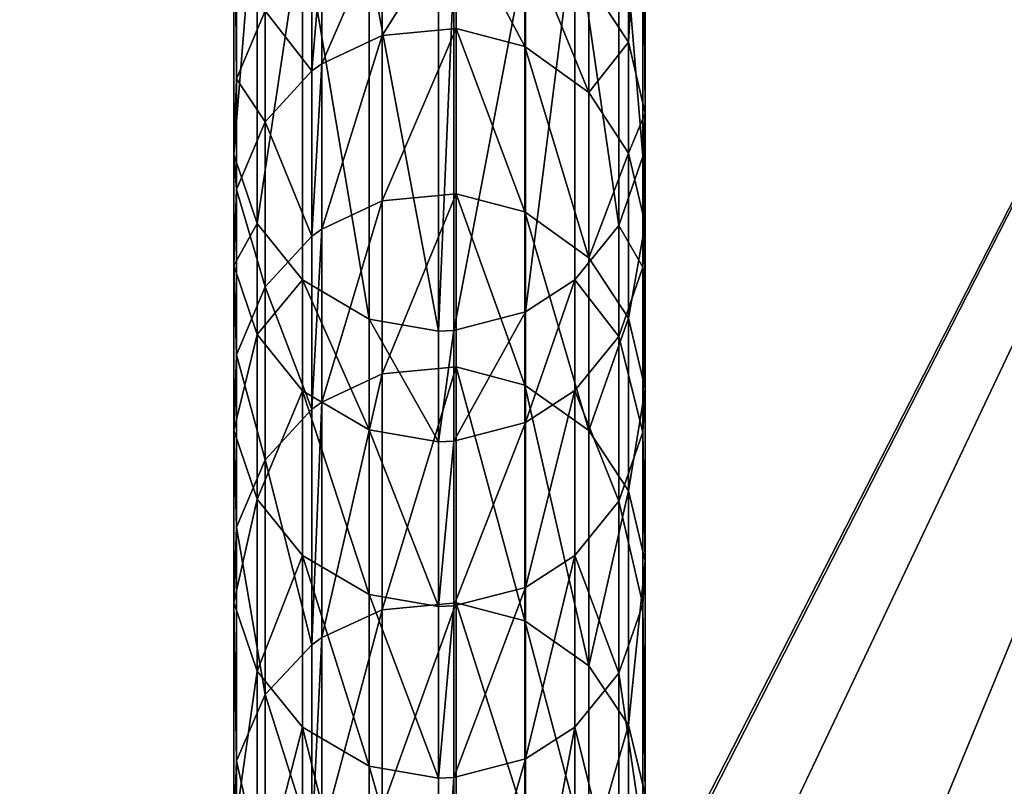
# Model space of a CAD drawing. Header units: millimetres. Extents: x -10 to 423, y -462 to 852.
# Tile 14 of 33: x 25.31 to 37.21, y 28.46 to 37.72. Entities that reach past the tile are written whole.
import ezdxf

# ---------------------------------------------------------------- set-up
doc = ezdxf.new("R2010")
doc.units = ezdxf.units.MM
doc.header["$LTSCALE"] = 25.4
doc.layers.get('0').update_dxf_attribs({"true_color": 0xff5454})

# ---------------------------------------------------------------- blocks, each defined once
blk = doc.blocks.new('EYE-SUPER-6493-6500-6506.STL#1')
at = {"color": 250, "true_color": 0x262626}
mesh = blk.add_polyface(dxfattribs=at)
corners = [(104.342, -320.871, 14.753), (89.964, -60.052, 14.753), (83.464, -326.465, 14.753), (111.716, -310.346, 14.753), (108.4, -318.683, 14.753), (111.045, -314.907, 14.753), (-9.485, -18.212, 14.753), (0.87, 33.843, 14.753), (-10.376, 9.022, 14.753), (71.217, -319.394, 14.753), (25.53, 9.807, 14.753), (21.933, 51.129, 14.753), (25.452, 12.394, 14.753), (26.89, 7.606, 14.753), (29.17, 6.38, 14.753), (31.757, 6.458, 14.753), (33.958, 7.818, 14.753), (35.184, 10.098, 14.753), (48.471, 57.317, 14.753), (92.307, -45.567, 14.753), (101.239, -33.926, 14.753), (114.624, -27.914, 14.753), (360.277, 57.317, 14.753), (72.942, -322.893, 14.753), (75.876, -325.466, 14.753), (79.571, -326.72, 14.753), (362.019, 15.856, 14.753), (365.277, 55.977, 14.753), (366.252, 17.684, 14.753), (368.938, 52.317, 14.753), (369.214, 21.217, 14.753), (370.277, 47.317, 14.753), (370.277, 25.703, 14.753), (26.678, 14.674, 14.753), (28.879, 16.035, 14.753), (31.466, 16.112, 14.753), (33.746, 14.886, 14.753), (35.107, 12.685, 14.753)]
mesh.append_faces([[corners[k] for k in face] for face in [(3, 4, 5), (6, 7, 8), (31, 30, 32)]], dxfattribs={"vtx0": -1, "color": 250})
mesh.append_faces([[corners[k] for k in face] for face in [(0, 1, 2), (1, 0, 3), (7, 10, 11), (10, 9, 13), (13, 9, 14), (14, 9, 15), (15, 9, 16), (16, 9, 17), (18, 21, 22), (22, 26, 27), (27, 28, 29), (29, 30, 31)]], dxfattribs={"vtx0": -1, "vtx1": -1, "color": 250})
mesh.append_faces([[corners[k] for k in face] for face in [(7, 9, 10), (17, 9, 18), (18, 9, 1)]], dxfattribs={"vtx0": -1, "vtx1": -1, "vtx2": -1, "color": 250})
mesh.append_faces([[corners[k] for k in face] for face in [(3, 0, 4), (7, 6, 9), (11, 10, 12), (18, 1, 19), (18, 19, 20), (18, 20, 21), (1, 9, 23), (1, 23, 24), (1, 24, 25), (1, 25, 2), (22, 21, 26), (27, 26, 28), (29, 28, 30), (12, 18, 11), (18, 12, 33), (18, 33, 34), (18, 34, 35), (18, 35, 36), (18, 36, 37), (18, 37, 17)]], dxfattribs={"vtx0": -1, "vtx2": -1, "color": 250})
mesh = blk.add_polyface(dxfattribs=at)
corners = [(0.87, 33.843, 9.753), (-9.485, -18.212, 9.753), (-10.376, 9.022, 9.753), (71.217, -319.394, 9.753), (21.933, 51.129, 9.753), (48.471, 57.317, 9.753), (89.964, -60.052, 9.753), (92.307, -45.567, 9.753), (101.239, -33.926, 9.753), (114.624, -27.914, 9.753), (360.277, 57.317, 9.753), (72.942, -322.893, 9.753), (75.876, -325.466, 9.753), (79.571, -326.72, 9.753), (83.464, -326.465, 9.753), (362.019, 15.856, 9.753), (365.277, 55.977, 9.753), (366.252, 17.684, 9.753), (368.938, 52.317, 9.753), (369.214, 21.217, 9.753), (370.277, 47.317, 9.753), (370.277, 25.703, 9.753), (104.342, -320.871, 9.753), (111.716, -310.346, 9.753), (108.4, -318.683, 9.753), (111.045, -314.907, 9.753)]
mesh.append_faces([[corners[k] for k in face] for face in [(0, 1, 2), (19, 20, 21), (24, 23, 25)]], dxfattribs={"vtx0": -1, "color": 250})
mesh.append_faces([[corners[k] for k in face] for face in [(1, 0, 3), (6, 5, 7), (7, 5, 8), (8, 5, 9), (3, 6, 11), (11, 6, 12), (12, 6, 13), (13, 6, 14), (9, 10, 15), (15, 16, 17), (17, 18, 19), (22, 23, 24)]], dxfattribs={"vtx0": -1, "vtx1": -1, "color": 250})
mesh.append_faces([[corners[k] for k in face] for face in [(3, 5, 6)]], dxfattribs={"vtx0": -1, "vtx1": -1, "vtx2": -1, "color": 250})
mesh.append_faces([[corners[k] for k in face] for face in [(3, 0, 4), (3, 4, 5), (9, 5, 10), (15, 10, 16), (17, 16, 18), (19, 18, 20), (6, 22, 14), (22, 6, 23)]], dxfattribs={"vtx0": -1, "vtx2": -1, "color": 250})
at = {"color": 18, "true_color": 0x000000}
mesh = blk.add_polyface(dxfattribs=at)
corners = [(32.667, 41.771, 695.096), (32.186, 38.177, 855.032), (32.667, 37.446, 855.019), (32.186, 42.501, 695.127)]
mesh.append_faces([[corners[k] for k in face] for face in [(0, 1, 2), (1, 0, 3)]], dxfattribs={"vtx0": -1, "color": 18})
mesh = blk.add_polyface(dxfattribs=at)
corners = [(28.274, 37.824, 855.026), (27.93, 41.329, 695.078), (27.93, 37.005, 855.011), (28.274, 42.148, 695.112)]
mesh.append_faces([[corners[k] for k in face] for face in [(0, 1, 2), (1, 0, 3)]], dxfattribs={"vtx0": -1, "color": 18})
mesh = blk.add_polyface(dxfattribs=at)
corners = [(32.866, 40.916, 695.061), (32.667, 37.446, 855.019), (32.866, 36.591, 855.004), (32.667, 41.771, 695.096)]
mesh.append_faces([[corners[k] for k in face] for face in [(0, 1, 2), (1, 0, 3)]], dxfattribs={"vtx0": -1, "color": 18})
mesh = blk.add_polyface(dxfattribs=at)
corners = [(27.93, 37.005, 855.011), (27.897, 36.089, 854.995), (27.93, 35.667, 923.058), (27.897, 40.415, 695.04), (27.93, 41.329, 695.078)]
mesh.append_faces([[corners[k] for k in face] for face in [(0, 1, 2), (3, 0, 4)]], dxfattribs={"vtx0": -1, "color": 18})
mesh.append_faces([[corners[k] for k in face] for face in [(1, 0, 3)]], dxfattribs={"vtx0": -1, "vtx1": -1, "color": 18})
mesh = blk.add_polyface(dxfattribs=at)
corners = [(32.839, 36.067, 854.994), (32.866, 36.591, 855.004), (32.839, 34.73, 923.035), (32.839, 40.393, 695.039), (32.866, 40.916, 695.061)]
mesh.append_faces([[corners[k] for k in face] for face in [(0, 1, 2), (1, 3, 4)]], dxfattribs={"vtx0": -1, "color": 18})
mesh.append_faces([[corners[k] for k in face] for face in [(1, 0, 3)]], dxfattribs={"vtx0": -1, "vtx2": -1, "color": 18})
mesh = blk.add_polyface(dxfattribs=at)
corners = [(27.897, 36.089, 854.995), (28.178, 39.584, 695.006), (28.178, 35.258, 854.98), (27.897, 40.415, 695.04)]
mesh.append_faces([[corners[k] for k in face] for face in [(0, 1, 2), (1, 0, 3)]], dxfattribs={"vtx0": -1, "color": 18})
mesh = blk.add_polyface(dxfattribs=at)
corners = [(32.547, 39.559, 695.005), (32.839, 36.067, 854.994), (32.547, 35.233, 854.979), (32.839, 40.393, 695.039)]
mesh.append_faces([[corners[k] for k in face] for face in [(0, 1, 2), (1, 0, 3)]], dxfattribs={"vtx0": -1, "color": 18})
mesh = blk.add_polyface(dxfattribs=at)
corners = [(28.178, 35.258, 854.98), (28.725, 38.904, 694.977), (28.725, 34.577, 854.968), (28.178, 39.584, 695.006)]
mesh.append_faces([[corners[k] for k in face] for face in [(0, 1, 2), (1, 0, 3)]], dxfattribs={"vtx0": -1, "color": 18})
mesh = blk.add_polyface(dxfattribs=at)
corners = [(32.015, 38.905, 694.977), (32.547, 35.233, 854.979), (32.015, 34.578, 854.968), (32.547, 39.559, 695.005)]
mesh.append_faces([[corners[k] for k in face] for face in [(0, 1, 2), (1, 0, 3)]], dxfattribs={"vtx0": -1, "color": 18})
mesh = blk.add_polyface(dxfattribs=at)
corners = [(29.532, 34.104, 854.959), (28.725, 38.904, 694.977), (29.532, 38.431, 694.958), (28.725, 34.577, 854.968)]
mesh.append_faces([[corners[k] for k in face] for face in [(0, 1, 2), (1, 0, 3)]], dxfattribs={"vtx0": -1, "color": 18})
mesh = blk.add_polyface(dxfattribs=at)
corners = [(29.691, 37.527, 923.104), (30.584, 38.95, 855.046), (29.691, 38.865, 855.044), (30.584, 37.612, 923.106)]
mesh.append_faces([[corners[k] for k in face] for face in [(0, 1, 2), (1, 0, 3)]], dxfattribs={"vtx0": -1, "color": 18})
mesh = blk.add_polyface(dxfattribs=at)
corners = [(30.584, 38.95, 855.046), (31.414, 37.393, 923.101), (31.414, 38.731, 855.042), (30.584, 37.612, 923.106)]
mesh.append_faces([[corners[k] for k in face] for face in [(0, 1, 2), (1, 0, 3)]], dxfattribs={"vtx0": -1, "color": 18})
mesh = blk.add_polyface(dxfattribs=at)
corners = [(32.015, 38.905, 694.977), (31.422, 34.192, 854.961), (31.422, 38.519, 694.961), (32.015, 34.578, 854.968)]
mesh.append_faces([[corners[k] for k in face] for face in [(0, 1, 2), (1, 0, 3)]], dxfattribs={"vtx0": -1, "color": 18})
mesh = blk.add_polyface(dxfattribs=at)
corners = [(28.959, 37.185, 923.096), (29.691, 38.865, 855.044), (28.959, 38.523, 855.038), (29.691, 37.527, 923.104)]
mesh.append_faces([[corners[k] for k in face] for face in [(0, 1, 2), (1, 0, 3)]], dxfattribs={"vtx0": -1, "color": 18})
mesh = blk.add_polyface(dxfattribs=at)
corners = [(31.414, 38.731, 855.042), (32.186, 36.839, 923.087), (32.186, 38.177, 855.032), (31.414, 37.393, 923.101)]
mesh.append_faces([[corners[k] for k in face] for face in [(0, 1, 2), (1, 0, 3)]], dxfattribs={"vtx0": -1, "color": 18})
mesh = blk.add_polyface(dxfattribs=at)
corners = [(28.84, 37.099, 923.094), (28.274, 37.824, 855.026), (28.274, 36.486, 923.078), (28.84, 38.437, 855.037)]
mesh.append_faces([[corners[k] for k in face] for face in [(0, 1, 2), (1, 0, 3)]], dxfattribs={"vtx0": -1, "color": 18})
mesh = blk.add_polyface(dxfattribs=at)
corners = [(28.84, 37.099, 923.094), (28.959, 38.523, 855.038), (28.84, 38.437, 855.037), (28.959, 37.185, 923.096)]
mesh.append_faces([[corners[k] for k in face] for face in [(0, 1, 2), (1, 0, 3)]], dxfattribs={"vtx0": -1, "color": 18})
mesh = blk.add_polyface(dxfattribs=at)
corners = [(30.369, 33.96, 854.957), (29.532, 38.431, 694.958), (30.369, 38.287, 694.952), (29.532, 34.104, 854.959)]
mesh.append_faces([[corners[k] for k in face] for face in [(0, 1, 2), (1, 0, 3)]], dxfattribs={"vtx0": -1, "color": 18})
mesh = blk.add_polyface(dxfattribs=at)
corners = [(31.422, 38.519, 694.961), (30.554, 33.967, 854.957), (30.554, 38.294, 694.952), (31.422, 34.192, 854.961)]
mesh.append_faces([[corners[k] for k in face] for face in [(0, 1, 2), (1, 0, 3)]], dxfattribs={"vtx0": -1, "color": 18})
mesh = blk.add_polyface(dxfattribs=at)
corners = [(30.554, 38.294, 694.952), (30.369, 33.96, 854.957), (30.369, 38.287, 694.952), (30.554, 33.967, 854.957)]
mesh.append_faces([[corners[k] for k in face] for face in [(0, 1, 2), (1, 0, 3)]], dxfattribs={"vtx0": -1, "color": 18})
mesh = blk.add_polyface(dxfattribs=at)
corners = [(32.667, 37.446, 855.019), (32.186, 36.839, 923.087), (32.667, 36.108, 923.069), (32.186, 38.177, 855.032)]
mesh.append_faces([[corners[k] for k in face] for face in [(0, 1, 2), (1, 0, 3)]], dxfattribs={"vtx0": -1, "color": 18})
mesh = blk.add_polyface(dxfattribs=at)
corners = [(28.274, 36.486, 923.078), (27.93, 37.005, 855.011), (27.93, 35.667, 923.058), (28.274, 37.824, 855.026)]
mesh.append_faces([[corners[k] for k in face] for face in [(0, 1, 2), (1, 0, 3)]], dxfattribs={"vtx0": -1, "color": 18})
mesh = blk.add_polyface(dxfattribs=at)
corners = [(29.691, 35.532, 975.989), (30.584, 37.612, 923.106), (29.691, 37.527, 923.104), (30.584, 35.617, 975.994)]
mesh.append_faces([[corners[k] for k in face] for face in [(0, 1, 2), (1, 0, 3)]], dxfattribs={"vtx0": -1, "color": 18})
mesh = blk.add_polyface(dxfattribs=at)
corners = [(30.584, 37.612, 923.106), (31.414, 35.398, 975.981), (31.414, 37.393, 923.101), (30.584, 35.617, 975.994)]
mesh.append_faces([[corners[k] for k in face] for face in [(0, 1, 2), (1, 0, 3)]], dxfattribs={"vtx0": -1, "color": 18})
mesh = blk.add_polyface(dxfattribs=at)
corners = [(28.959, 35.191, 975.969), (29.691, 37.527, 923.104), (28.959, 37.185, 923.096), (29.691, 35.532, 975.989)]
mesh.append_faces([[corners[k] for k in face] for face in [(0, 1, 2), (1, 0, 3)]], dxfattribs={"vtx0": -1, "color": 18})
mesh = blk.add_polyface(dxfattribs=at)
corners = [(31.414, 37.393, 923.101), (32.186, 34.845, 975.949), (32.186, 36.839, 923.087), (31.414, 35.398, 975.981)]
mesh.append_faces([[corners[k] for k in face] for face in [(0, 1, 2), (1, 0, 3)]], dxfattribs={"vtx0": -1, "color": 18})
mesh = blk.add_polyface(dxfattribs=at)
corners = [(32.866, 36.591, 855.004), (32.667, 36.108, 923.069), (32.866, 35.253, 923.048), (32.667, 37.446, 855.019)]
mesh.append_faces([[corners[k] for k in face] for face in [(0, 1, 2), (1, 0, 3)]], dxfattribs={"vtx0": -1, "color": 18})
mesh = blk.add_polyface(dxfattribs=at)
corners = [(28.84, 35.104, 975.964), (28.959, 37.185, 923.096), (28.84, 37.099, 923.094), (28.959, 35.191, 975.969)]
mesh.append_faces([[corners[k] for k in face] for face in [(0, 1, 2), (1, 0, 3)]], dxfattribs={"vtx0": -1, "color": 18})
mesh = blk.add_polyface(dxfattribs=at)
corners = [(28.84, 35.104, 975.964), (28.274, 36.486, 923.078), (28.274, 34.492, 975.929), (28.84, 37.099, 923.094)]
mesh.append_faces([[corners[k] for k in face] for face in [(0, 1, 2), (1, 0, 3)]], dxfattribs={"vtx0": -1, "color": 18})
mesh = blk.add_polyface(dxfattribs=at)
corners = [(32.667, 36.108, 923.069), (32.186, 34.845, 975.949), (32.667, 34.115, 975.907), (32.186, 36.839, 923.087)]
mesh.append_faces([[corners[k] for k in face] for face in [(0, 1, 2), (1, 0, 3)]], dxfattribs={"vtx0": -1, "color": 18})
mesh = blk.add_polyface(dxfattribs=at)
corners = [(32.839, 34.73, 923.035), (32.866, 35.253, 923.048), (32.839, 32.738, 975.827), (32.866, 36.591, 855.004)]
mesh.append_faces([[corners[k] for k in face] for face in [(0, 1, 2), (1, 0, 3)]], dxfattribs={"vtx0": -1, "color": 18})
mesh = blk.add_polyface(dxfattribs=at)
corners = [(28.274, 34.492, 975.929), (27.93, 35.667, 923.058), (27.93, 33.674, 975.881), (28.274, 36.486, 923.078)]
mesh.append_faces([[corners[k] for k in face] for face in [(0, 1, 2), (1, 0, 3)]], dxfattribs={"vtx0": -1, "color": 18})
mesh = blk.add_polyface(dxfattribs=at)
corners = [(27.897, 34.752, 923.035), (28.178, 35.258, 854.98), (28.178, 33.92, 923.015), (27.897, 36.089, 854.995)]
mesh.append_faces([[corners[k] for k in face] for face in [(0, 1, 2), (1, 0, 3)]], dxfattribs={"vtx0": -1, "color": 18})
mesh = blk.add_polyface(dxfattribs=at)
corners = [(27.93, 35.667, 923.058), (27.897, 34.752, 923.035), (27.93, 33.674, 975.881), (27.897, 36.089, 854.995)]
mesh.append_faces([[corners[k] for k in face] for face in [(0, 1, 2), (1, 0, 3)]], dxfattribs={"vtx0": -1, "color": 18})
mesh = blk.add_polyface(dxfattribs=at)
corners = [(32.547, 35.233, 854.979), (32.839, 34.73, 923.035), (32.547, 33.895, 923.014), (32.839, 36.067, 854.994)]
mesh.append_faces([[corners[k] for k in face] for face in [(0, 1, 2), (1, 0, 3)]], dxfattribs={"vtx0": -1, "color": 18})
mesh = blk.add_polyface(dxfattribs=at)
corners = [(32.866, 35.253, 923.048), (32.667, 34.115, 975.907), (32.866, 33.261, 975.857), (32.667, 36.108, 923.069)]
mesh.append_faces([[corners[k] for k in face] for face in [(0, 1, 2), (1, 0, 3)]], dxfattribs={"vtx0": -1, "color": 18})
mesh = blk.add_polyface(dxfattribs=at)
corners = [(29.691, 33.442, 1002.377), (30.584, 35.617, 975.994), (29.691, 35.532, 975.989), (30.584, 33.526, 1002.386)]
mesh.append_faces([[corners[k] for k in face] for face in [(0, 1, 2), (1, 0, 3)]], dxfattribs={"vtx0": -1, "color": 18})
mesh = blk.add_polyface(dxfattribs=at)
corners = [(30.584, 35.617, 975.994), (31.414, 33.308, 1002.362), (31.414, 35.398, 975.981), (30.584, 33.526, 1002.386)]
mesh.append_faces([[corners[k] for k in face] for face in [(0, 1, 2), (1, 0, 3)]], dxfattribs={"vtx0": -1, "color": 18})
mesh = blk.add_polyface(dxfattribs=at)
corners = [(28.959, 33.102, 1002.34), (29.691, 35.532, 975.989), (28.959, 35.191, 975.969), (29.691, 33.442, 1002.377)]
mesh.append_faces([[corners[k] for k in face] for face in [(0, 1, 2), (1, 0, 3)]], dxfattribs={"vtx0": -1, "color": 18})
mesh = blk.add_polyface(dxfattribs=at)
corners = [(31.414, 35.398, 975.981), (32.186, 32.758, 1002.303), (32.186, 34.845, 975.949), (31.414, 33.308, 1002.362)]
mesh.append_faces([[corners[k] for k in face] for face in [(0, 1, 2), (1, 0, 3)]], dxfattribs={"vtx0": -1, "color": 18})
mesh = blk.add_polyface(dxfattribs=at)
corners = [(28.178, 33.92, 923.015), (28.725, 34.577, 854.968), (28.725, 33.24, 922.998), (28.178, 35.258, 854.98)]
mesh.append_faces([[corners[k] for k in face] for face in [(0, 1, 2), (1, 0, 3)]], dxfattribs={"vtx0": -1, "color": 18})
mesh = blk.add_polyface(dxfattribs=at)
corners = [(32.015, 34.578, 854.968), (32.547, 33.895, 923.014), (32.015, 33.241, 922.998), (32.547, 35.233, 854.979)]
mesh.append_faces([[corners[k] for k in face] for face in [(0, 1, 2), (1, 0, 3)]], dxfattribs={"vtx0": -1, "color": 18})
mesh = blk.add_polyface(dxfattribs=at)
corners = [(32.866, 35.253, 923.048), (32.866, 33.261, 975.857), (32.839, 32.738, 975.827)]
mesh.append_faces([[corners[k] for k in face] for face in [(0, 1, 2)]], dxfattribs={"color": 18})
mesh = blk.add_polyface(dxfattribs=at)
corners = [(28.84, 33.016, 1002.331), (28.274, 34.492, 975.929), (28.274, 32.406, 1002.265), (28.84, 35.104, 975.964)]
mesh.append_faces([[corners[k] for k in face] for face in [(0, 1, 2), (1, 0, 3)]], dxfattribs={"vtx0": -1, "color": 18})
mesh = blk.add_polyface(dxfattribs=at)
corners = [(28.84, 33.016, 1002.331), (28.959, 35.191, 975.969), (28.84, 35.104, 975.964), (28.959, 33.102, 1002.34)]
mesh.append_faces([[corners[k] for k in face] for face in [(0, 1, 2), (1, 0, 3)]], dxfattribs={"vtx0": -1, "color": 18})
mesh = blk.add_polyface(dxfattribs=at)
corners = [(27.897, 32.76, 975.828), (28.178, 33.92, 923.015), (28.178, 31.93, 975.78), (27.897, 34.752, 923.035)]
mesh.append_faces([[corners[k] for k in face] for face in [(0, 1, 2), (1, 0, 3)]], dxfattribs={"vtx0": -1, "color": 18})
mesh = blk.add_polyface(dxfattribs=at)
corners = [(27.897, 34.752, 923.035), (27.897, 32.76, 975.828), (27.93, 33.674, 975.881)]
mesh.append_faces([[corners[k] for k in face] for face in [(0, 1, 2)]], dxfattribs={"color": 18})
mesh = blk.add_polyface(dxfattribs=at)
corners = [(32.667, 34.115, 975.907), (32.186, 32.758, 1002.303), (32.667, 32.031, 1002.225), (32.186, 34.845, 975.949)]
mesh.append_faces([[corners[k] for k in face] for face in [(0, 1, 2), (1, 0, 3)]], dxfattribs={"vtx0": -1, "color": 18})
mesh = blk.add_polyface(dxfattribs=at)
corners = [(32.547, 33.895, 923.014), (32.839, 32.738, 975.827), (32.547, 31.905, 975.778), (32.839, 34.73, 923.035)]
mesh.append_faces([[corners[k] for k in face] for face in [(0, 1, 2), (1, 0, 3)]], dxfattribs={"vtx0": -1, "color": 18})
mesh = blk.add_polyface(dxfattribs=at)
corners = [(29.532, 32.767, 922.986), (28.725, 34.577, 854.968), (29.532, 34.104, 854.959), (28.725, 33.24, 922.998)]
mesh.append_faces([[corners[k] for k in face] for face in [(0, 1, 2), (1, 0, 3)]], dxfattribs={"vtx0": -1, "color": 18})
mesh = blk.add_polyface(dxfattribs=at)
corners = [(32.015, 34.578, 854.968), (31.422, 32.855, 922.988), (31.422, 34.192, 854.961), (32.015, 33.241, 922.998)]
mesh.append_faces([[corners[k] for k in face] for face in [(0, 1, 2), (1, 0, 3)]], dxfattribs={"vtx0": -1, "color": 18})
mesh = blk.add_polyface(dxfattribs=at)
corners = [(28.274, 32.406, 1002.265), (27.93, 33.674, 975.881), (27.93, 31.592, 1002.177), (28.274, 34.492, 975.929)]
mesh.append_faces([[corners[k] for k in face] for face in [(0, 1, 2), (1, 0, 3)]], dxfattribs={"vtx0": -1, "color": 18})
mesh = blk.add_polyface(dxfattribs=at)
corners = [(31.422, 34.192, 854.961), (30.554, 32.63, 922.983), (30.554, 33.967, 854.957), (31.422, 32.855, 922.988)]
mesh.append_faces([[corners[k] for k in face] for face in [(0, 1, 2), (1, 0, 3)]], dxfattribs={"vtx0": -1, "color": 18})
mesh = blk.add_polyface(dxfattribs=at)
corners = [(30.369, 32.623, 922.982), (29.532, 34.104, 854.959), (30.369, 33.96, 854.957), (29.532, 32.767, 922.986)]
mesh.append_faces([[corners[k] for k in face] for face in [(0, 1, 2), (1, 0, 3)]], dxfattribs={"vtx0": -1, "color": 18})
mesh = blk.add_polyface(dxfattribs=at)
corners = [(32.866, 33.261, 975.857), (32.667, 32.031, 1002.225), (32.866, 31.181, 1002.133), (32.667, 34.115, 975.907)]
mesh.append_faces([[corners[k] for k in face] for face in [(0, 1, 2), (1, 0, 3)]], dxfattribs={"vtx0": -1, "color": 18})
mesh = blk.add_polyface(dxfattribs=at)
corners = [(28.178, 31.93, 975.78), (28.725, 33.24, 922.998), (28.725, 31.25, 975.74), (28.178, 33.92, 923.015)]
mesh.append_faces([[corners[k] for k in face] for face in [(0, 1, 2), (1, 0, 3)]], dxfattribs={"vtx0": -1, "color": 18})
mesh = blk.add_polyface(dxfattribs=at)
corners = [(30.554, 33.967, 854.957), (30.369, 32.623, 922.982), (30.369, 33.96, 854.957), (30.554, 32.63, 922.983)]
mesh.append_faces([[corners[k] for k in face] for face in [(0, 1, 2), (1, 0, 3)]], dxfattribs={"vtx0": -1, "color": 18})
mesh = blk.add_polyface(dxfattribs=at)
corners = [(32.015, 33.241, 922.998), (32.547, 31.905, 975.778), (32.015, 31.251, 975.74), (32.547, 33.895, 923.014)]
mesh.append_faces([[corners[k] for k in face] for face in [(0, 1, 2), (1, 0, 3)]], dxfattribs={"vtx0": -1, "color": 18})
mesh = blk.add_polyface(dxfattribs=at)
corners = [(27.93, 31.592, 1002.177), (27.897, 32.76, 975.828), (27.897, 30.682, 1002.079), (27.93, 33.674, 975.881)]
mesh.append_faces([[corners[k] for k in face] for face in [(0, 1, 2), (1, 0, 3)]], dxfattribs={"vtx0": -1, "color": 18})
mesh = blk.add_polyface(dxfattribs=at)
corners = [(28.959, 30.259, 1021.694), (29.691, 33.442, 1002.377), (28.959, 33.102, 1002.34), (29.691, 30.594, 1021.762)]
mesh.append_faces([[corners[k] for k in face] for face in [(0, 1, 2), (1, 0, 3)]], dxfattribs={"vtx0": -1, "color": 18})
mesh = blk.add_polyface(dxfattribs=at)
corners = [(29.691, 30.594, 1021.762), (30.584, 33.526, 1002.386), (29.691, 33.442, 1002.377), (30.584, 30.677, 1021.778)]
mesh.append_faces([[corners[k] for k in face] for face in [(0, 1, 2), (1, 0, 3)]], dxfattribs={"vtx0": -1, "color": 18})
mesh = blk.add_polyface(dxfattribs=at)
corners = [(30.584, 33.526, 1002.386), (31.414, 30.462, 1021.735), (31.414, 33.308, 1002.362), (30.584, 30.677, 1021.778)]
mesh.append_faces([[corners[k] for k in face] for face in [(0, 1, 2), (1, 0, 3)]], dxfattribs={"vtx0": -1, "color": 18})
mesh = blk.add_polyface(dxfattribs=at)
corners = [(31.414, 33.308, 1002.362), (32.186, 29.92, 1021.625), (32.186, 32.758, 1002.303), (31.414, 30.462, 1021.735)]
mesh.append_faces([[corners[k] for k in face] for face in [(0, 1, 2), (1, 0, 3)]], dxfattribs={"vtx0": -1, "color": 18})
mesh = blk.add_polyface(dxfattribs=at)
corners = [(29.532, 30.778, 975.713), (28.725, 33.24, 922.998), (29.532, 32.767, 922.986), (28.725, 31.25, 975.74)]
mesh.append_faces([[corners[k] for k in face] for face in [(0, 1, 2), (1, 0, 3)]], dxfattribs={"vtx0": -1, "color": 18})
mesh = blk.add_polyface(dxfattribs=at)
corners = [(32.015, 33.241, 922.998), (31.422, 30.866, 975.718), (31.422, 32.855, 922.988), (32.015, 31.251, 975.74)]
mesh.append_faces([[corners[k] for k in face] for face in [(0, 1, 2), (1, 0, 3)]], dxfattribs={"vtx0": -1, "color": 18})
mesh = blk.add_polyface(dxfattribs=at)
corners = [(32.839, 32.738, 975.827), (32.866, 31.181, 1002.133), (32.839, 30.66, 1002.077), (32.866, 33.261, 975.857)]
mesh.append_faces([[corners[k] for k in face] for face in [(0, 1, 2), (1, 0, 3)]], dxfattribs={"vtx0": -1, "color": 18})
mesh = blk.add_polyface(dxfattribs=at)
corners = [(28.84, 30.174, 1021.677), (28.959, 33.102, 1002.34), (28.84, 33.016, 1002.331), (28.959, 30.259, 1021.694)]
mesh.append_faces([[corners[k] for k in face] for face in [(0, 1, 2), (1, 0, 3)]], dxfattribs={"vtx0": -1, "color": 18})
mesh = blk.add_polyface(dxfattribs=at)
corners = [(28.84, 30.174, 1021.677), (28.274, 32.406, 1002.265), (28.274, 29.573, 1021.555), (28.84, 33.016, 1002.331)]
mesh.append_faces([[corners[k] for k in face] for face in [(0, 1, 2), (1, 0, 3)]], dxfattribs={"vtx0": -1, "color": 18})
mesh = blk.add_polyface(dxfattribs=at)
corners = [(31.422, 32.855, 922.988), (30.554, 30.641, 975.705), (30.554, 32.63, 922.983), (31.422, 30.866, 975.718)]
mesh.append_faces([[corners[k] for k in face] for face in [(0, 1, 2), (1, 0, 3)]], dxfattribs={"vtx0": -1, "color": 18})
mesh = blk.add_polyface(dxfattribs=at)
corners = [(27.897, 30.682, 1002.079), (28.178, 31.93, 975.78), (28.178, 29.855, 1001.99), (27.897, 32.76, 975.828)]
mesh.append_faces([[corners[k] for k in face] for face in [(0, 1, 2), (1, 0, 3)]], dxfattribs={"vtx0": -1, "color": 18})
mesh = blk.add_polyface(dxfattribs=at)
corners = [(30.369, 30.634, 975.704), (29.532, 32.767, 922.986), (30.369, 32.623, 922.982), (29.532, 30.778, 975.713)]
mesh.append_faces([[corners[k] for k in face] for face in [(0, 1, 2), (1, 0, 3)]], dxfattribs={"vtx0": -1, "color": 18})
mesh = blk.add_polyface(dxfattribs=at)
corners = [(32.667, 32.031, 1002.225), (32.186, 29.92, 1021.625), (32.667, 29.203, 1021.48), (32.186, 32.758, 1002.303)]
mesh.append_faces([[corners[k] for k in face] for face in [(0, 1, 2), (1, 0, 3)]], dxfattribs={"vtx0": -1, "color": 18})
mesh = blk.add_polyface(dxfattribs=at)
corners = [(32.547, 31.905, 975.778), (32.839, 30.66, 1002.077), (32.547, 29.83, 1001.988), (32.839, 32.738, 975.827)]
mesh.append_faces([[corners[k] for k in face] for face in [(0, 1, 2), (1, 0, 3)]], dxfattribs={"vtx0": -1, "color": 18})
mesh = blk.add_polyface(dxfattribs=at)
corners = [(30.554, 32.63, 922.983), (30.369, 30.634, 975.704), (30.369, 32.623, 922.982), (30.554, 30.641, 975.705)]
mesh.append_faces([[corners[k] for k in face] for face in [(0, 1, 2), (1, 0, 3)]], dxfattribs={"vtx0": -1, "color": 18})
mesh = blk.add_polyface(dxfattribs=at)
corners = [(28.274, 29.573, 1021.555), (27.93, 31.592, 1002.177), (27.93, 28.77, 1021.393), (28.274, 32.406, 1002.265)]
mesh.append_faces([[corners[k] for k in face] for face in [(0, 1, 2), (1, 0, 3)]], dxfattribs={"vtx0": -1, "color": 18})
mesh = blk.add_polyface(dxfattribs=at)
corners = [(32.866, 31.181, 1002.133), (32.667, 29.203, 1021.48), (32.866, 28.365, 1021.311), (32.667, 32.031, 1002.225)]
mesh.append_faces([[corners[k] for k in face] for face in [(0, 1, 2), (1, 0, 3)]], dxfattribs={"vtx0": -1, "color": 18})
mesh = blk.add_polyface(dxfattribs=at)
corners = [(28.178, 29.855, 1001.99), (28.725, 31.25, 975.74), (28.725, 29.178, 1001.918), (28.178, 31.93, 975.78)]
mesh.append_faces([[corners[k] for k in face] for face in [(0, 1, 2), (1, 0, 3)]], dxfattribs={"vtx0": -1, "color": 18})
mesh = blk.add_polyface(dxfattribs=at)
corners = [(32.015, 31.251, 975.74), (32.547, 29.83, 1001.988), (32.015, 29.179, 1001.918), (32.547, 31.905, 975.778)]
mesh.append_faces([[corners[k] for k in face] for face in [(0, 1, 2), (1, 0, 3)]], dxfattribs={"vtx0": -1, "color": 18})
mesh = blk.add_polyface(dxfattribs=at)
corners = [(27.93, 28.77, 1021.393), (27.897, 30.682, 1002.079), (27.897, 27.873, 1021.211), (27.93, 31.592, 1002.177)]
mesh.append_faces([[corners[k] for k in face] for face in [(0, 1, 2), (1, 0, 3)]], dxfattribs={"vtx0": -1, "color": 18})
mesh = blk.add_polyface(dxfattribs=at)
corners = [(29.532, 28.708, 1001.867), (28.725, 31.25, 975.74), (29.532, 30.778, 975.713), (28.725, 29.178, 1001.918)]
mesh.append_faces([[corners[k] for k in face] for face in [(0, 1, 2), (1, 0, 3)]], dxfattribs={"vtx0": -1, "color": 18})
mesh = blk.add_polyface(dxfattribs=at)
corners = [(32.015, 31.251, 975.74), (31.422, 28.795, 1001.876), (31.422, 30.866, 975.718), (32.015, 29.179, 1001.918)]
mesh.append_faces([[corners[k] for k in face] for face in [(0, 1, 2), (1, 0, 3)]], dxfattribs={"vtx0": -1, "color": 18})
mesh = blk.add_polyface(dxfattribs=at)
corners = [(32.839, 30.66, 1002.077), (32.866, 28.365, 1021.311), (32.839, 27.851, 1021.207), (32.866, 31.181, 1002.133)]
mesh.append_faces([[corners[k] for k in face] for face in [(0, 1, 2), (1, 0, 3)]], dxfattribs={"vtx0": -1, "color": 18})
mesh = blk.add_polyface(dxfattribs=at)
corners = [(31.422, 30.866, 975.718), (30.554, 28.571, 1001.852), (30.554, 30.641, 975.705), (31.422, 28.795, 1001.876)]
mesh.append_faces([[corners[k] for k in face] for face in [(0, 1, 2), (1, 0, 3)]], dxfattribs={"vtx0": -1, "color": 18})
mesh = blk.add_polyface(dxfattribs=at)
corners = [(30.369, 28.564, 1001.852), (29.532, 30.778, 975.713), (30.369, 30.634, 975.704), (29.532, 28.708, 1001.867)]
mesh.append_faces([[corners[k] for k in face] for face in [(0, 1, 2), (1, 0, 3)]], dxfattribs={"vtx0": -1, "color": 18})
mesh = blk.add_polyface(dxfattribs=at)
corners = [(27.897, 27.873, 1021.211), (28.178, 29.855, 1001.99), (28.178, 27.057, 1021.046), (27.897, 30.682, 1002.079)]
mesh.append_faces([[corners[k] for k in face] for face in [(0, 1, 2), (1, 0, 3)]], dxfattribs={"vtx0": -1, "color": 18})
mesh = blk.add_polyface(dxfattribs=at)
corners = [(28.959, 27.873, 1031.113), (29.691, 30.594, 1021.762), (28.959, 30.259, 1021.694), (29.691, 28.199, 1031.217)]
mesh.append_faces([[corners[k] for k in face] for face in [(0, 1, 2), (1, 0, 3)]], dxfattribs={"vtx0": -1, "color": 18})
mesh = blk.add_polyface(dxfattribs=at)
corners = [(29.691, 28.199, 1031.217), (30.584, 30.677, 1021.778), (29.691, 30.594, 1021.762), (30.584, 28.279, 1031.243)]
mesh.append_faces([[corners[k] for k in face] for face in [(0, 1, 2), (1, 0, 3)]], dxfattribs={"vtx0": -1, "color": 18})
mesh = blk.add_polyface(dxfattribs=at)
corners = [(30.554, 30.641, 975.705), (30.369, 28.564, 1001.852), (30.369, 30.634, 975.704), (30.554, 28.571, 1001.852)]
mesh.append_faces([[corners[k] for k in face] for face in [(0, 1, 2), (1, 0, 3)]], dxfattribs={"vtx0": -1, "color": 18})
mesh = blk.add_polyface(dxfattribs=at)
corners = [(30.584, 30.677, 1021.778), (31.414, 28.07, 1031.176), (31.414, 30.462, 1021.735), (30.584, 28.279, 1031.243)]
mesh.append_faces([[corners[k] for k in face] for face in [(0, 1, 2), (1, 0, 3)]], dxfattribs={"vtx0": -1, "color": 18})
mesh = blk.add_polyface(dxfattribs=at)
corners = [(32.547, 29.83, 1001.988), (32.839, 27.851, 1021.207), (32.547, 27.033, 1021.041), (32.839, 30.66, 1002.077)]
mesh.append_faces([[corners[k] for k in face] for face in [(0, 1, 2), (1, 0, 3)]], dxfattribs={"vtx0": -1, "color": 18})
mesh = blk.add_polyface(dxfattribs=at)
corners = [(31.414, 30.462, 1021.735), (32.186, 27.543, 1031.007), (32.186, 29.92, 1021.625), (31.414, 28.07, 1031.176)]
mesh.append_faces([[corners[k] for k in face] for face in [(0, 1, 2), (1, 0, 3)]], dxfattribs={"vtx0": -1, "color": 18})
mesh = blk.add_polyface(dxfattribs=at)
corners = [(28.84, 27.79, 1031.086), (28.959, 30.259, 1021.694), (28.84, 30.174, 1021.677), (28.959, 27.873, 1031.113)]
mesh.append_faces([[corners[k] for k in face] for face in [(0, 1, 2), (1, 0, 3)]], dxfattribs={"vtx0": -1, "color": 18})
mesh = blk.add_polyface(dxfattribs=at)
corners = [(28.84, 27.79, 1031.086), (28.274, 29.573, 1021.555), (28.274, 27.206, 1030.899), (28.84, 30.174, 1021.677)]
mesh.append_faces([[corners[k] for k in face] for face in [(0, 1, 2), (1, 0, 3)]], dxfattribs={"vtx0": -1, "color": 18})
mesh = blk.add_polyface(dxfattribs=at)
corners = [(32.667, 29.203, 1021.48), (32.186, 27.543, 1031.007), (32.667, 26.847, 1030.783), (32.186, 29.92, 1021.625)]
mesh.append_faces([[corners[k] for k in face] for face in [(0, 1, 2), (1, 0, 3)]], dxfattribs={"vtx0": -1, "color": 18})
mesh = blk.add_polyface(dxfattribs=at)
corners = [(28.178, 27.057, 1021.046), (28.725, 29.178, 1001.918), (28.725, 26.39, 1020.911), (28.178, 29.855, 1001.99)]
mesh.append_faces([[corners[k] for k in face] for face in [(0, 1, 2), (1, 0, 3)]], dxfattribs={"vtx0": -1, "color": 18})
mesh = blk.add_polyface(dxfattribs=at)
corners = [(32.015, 29.179, 1001.918), (32.547, 27.033, 1021.041), (32.015, 26.391, 1020.911), (32.547, 29.83, 1001.988)]
mesh.append_faces([[corners[k] for k in face] for face in [(0, 1, 2), (1, 0, 3)]], dxfattribs={"vtx0": -1, "color": 18})
mesh = blk.add_polyface(dxfattribs=at)
corners = [(28.274, 29.573, 1021.555), (27.93, 28.77, 1021.393), (28.274, 27.206, 1030.899)]
mesh.append_faces([[corners[k] for k in face] for face in [(0, 1, 2)]], dxfattribs={"color": 18})
mesh = blk.add_polyface(dxfattribs=at)
corners = [(29.532, 25.927, 1020.817), (28.725, 29.178, 1001.918), (29.532, 28.708, 1001.867), (28.725, 26.39, 1020.911)]
mesh.append_faces([[corners[k] for k in face] for face in [(0, 1, 2), (1, 0, 3)]], dxfattribs={"vtx0": -1, "color": 18})
mesh = blk.add_polyface(dxfattribs=at)
corners = [(32.015, 29.179, 1001.918), (31.422, 26.013, 1020.835), (31.422, 28.795, 1001.876), (32.015, 26.391, 1020.911)]
mesh.append_faces([[corners[k] for k in face] for face in [(0, 1, 2), (1, 0, 3)]], dxfattribs={"vtx0": -1, "color": 18})
mesh = blk.add_polyface(dxfattribs=at)
corners = [(32.667, 29.203, 1021.48), (32.667, 26.847, 1030.783), (32.866, 28.365, 1021.311)]
mesh.append_faces([[corners[k] for k in face] for face in [(0, 1, 2)]], dxfattribs={"color": 18})
mesh = blk.add_polyface(dxfattribs=at)
corners = [(31.422, 28.795, 1001.876), (30.554, 25.792, 1020.79), (30.554, 28.571, 1001.852), (31.422, 26.013, 1020.835)]
mesh.append_faces([[corners[k] for k in face] for face in [(0, 1, 2), (1, 0, 3)]], dxfattribs={"vtx0": -1, "color": 18})
mesh = blk.add_polyface(dxfattribs=at)
corners = [(27.93, 23.796, 1037.021), (27.897, 27.873, 1021.211), (27.897, 22.992, 1036.58), (27.93, 28.77, 1021.393)]
mesh.append_faces([[corners[k] for k in face] for face in [(0, 1, 2), (1, 0, 3)]], dxfattribs={"vtx0": -1, "color": 18})
mesh = blk.add_polyface(dxfattribs=at)
corners = [(27.93, 28.77, 1021.393), (27.93, 23.796, 1037.021), (28.274, 27.206, 1030.899)]
mesh.append_faces([[corners[k] for k in face] for face in [(0, 1, 2)]], dxfattribs={"color": 18})
mesh = blk.add_polyface(dxfattribs=at)
corners = [(30.369, 25.786, 1020.789), (29.532, 28.708, 1001.867), (30.369, 28.564, 1001.852), (29.532, 25.927, 1020.817)]
mesh.append_faces([[corners[k] for k in face] for face in [(0, 1, 2), (1, 0, 3)]], dxfattribs={"vtx0": -1, "color": 18})
mesh = blk.add_polyface(dxfattribs=at)
corners = [(30.554, 28.571, 1001.852), (30.369, 25.786, 1020.789), (30.369, 28.564, 1001.852), (30.554, 25.792, 1020.79)]
mesh.append_faces([[corners[k] for k in face] for face in [(0, 1, 2), (1, 0, 3)]], dxfattribs={"vtx0": -1, "color": 18})

msp = doc.modelspace()

# ---------------------------------------------------------------- block references
at = {"color": 0}
msp.add_blockref('EYE-SUPER-6493-6500-6506.STL#1', (0, 0), dxfattribs=at)

doc.saveas('drawing.dxf')
